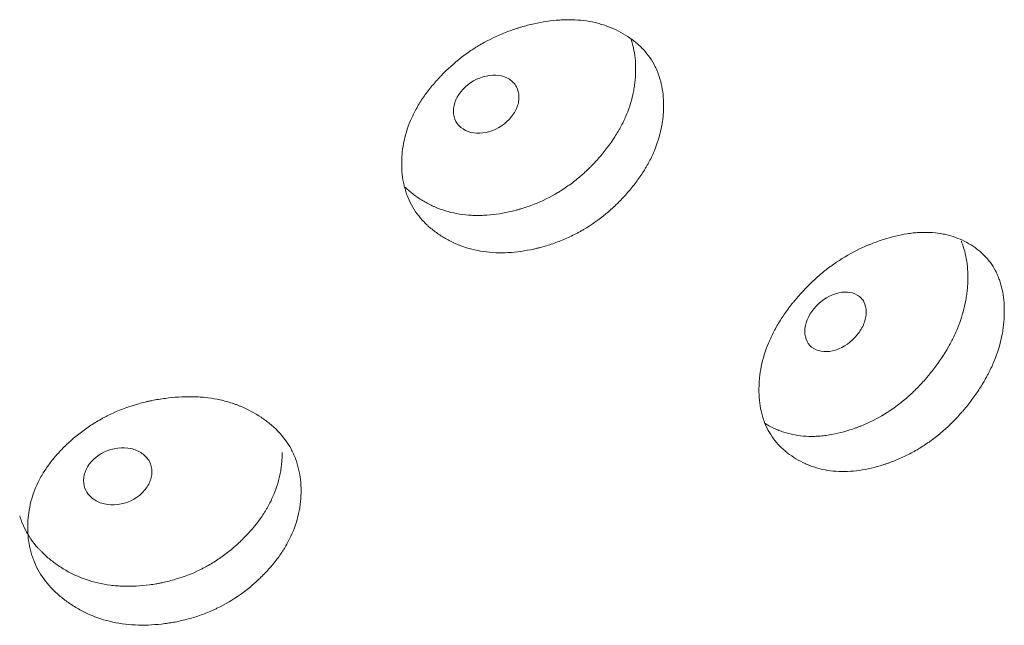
# Model space of a CAD drawing. Header units: millimetres. Extents: x 4 to 1188, y 1 to 840.
# Tile 175 of 203: x 1100.76 to 1104.84, y 297.23 to 299.74. Entities that reach past the tile are written whole.
import ezdxf

# ---------------------------------------------------------------- set-up
doc = ezdxf.new("R2010")
doc.units = ezdxf.units.MM
doc.layers.add('1', color=7, linetype='Continuous')

msp = doc.modelspace()

# ---------------------------------------------------------------- linework, layer by layer
at = {"layer": '1', "color": 154, "linetype": 'Continuous', "lineweight": 13}
for points, knots in [([(1103.4318, 299.381), (1103.4318, 299.3791), (1103.4318, 299.3771), (1103.4318, 299.3732), (1103.4316, 299.3674), (1103.4312, 299.3536), (1103.4297, 299.3339), (1103.4277, 299.3179), (1103.4259, 299.3059), (1103.4252, 299.3019), (1103.4238, 299.2938), (1103.423, 299.2898), (1103.4156, 299.2538), (1103.4056, 299.2219), (1103.3854, 299.1745), (1103.3778, 299.1587), (1103.3671, 299.1391), (1103.3649, 299.1351), (1103.3604, 299.1273), (1103.3536, 299.1157), (1103.3463, 299.1042), (1103.3313, 299.0815), (1103.3206, 299.0668), (1103.3037, 299.0451), (1103.2979, 299.0379), (1103.286, 299.0238), (1103.2799, 299.0168), (1103.2674, 299.0029), (1103.261, 298.996), (1103.2512, 298.9859), (1103.2479, 298.9825), (1103.2412, 298.9759), (1103.2378, 298.9726), (1103.2209, 298.9562), (1103.2069, 298.9437), (1103.1636, 298.9078), (1103.1328, 298.886), (1103.0959, 298.8643), (1103.0918, 298.862), (1103.0835, 298.8573), (1103.0711, 298.8505), (1103.0585, 298.8442), (1103.0333, 298.832), (1103.0162, 298.8247), (1102.9818, 298.8114), (1102.9645, 298.8054), (1102.9382, 298.7975), (1102.9293, 298.7951), (1102.9161, 298.7916), (1102.9116, 298.7905), (1102.9027, 298.7884), (1102.8983, 298.7874), (1102.8584, 298.7786), (1102.8232, 298.7735), (1102.771, 298.7706), (1102.7537, 298.7705), (1102.7193, 298.7719), (1102.7025, 298.7734), (1102.6533, 298.7805), (1102.6144, 298.7906), (1102.5779, 298.8055), (1102.5635, 298.8118), (1102.5564, 298.8152), (1102.5356, 298.8258), (1102.5222, 298.8335), (1102.4967, 298.85), (1102.4844, 298.8588), (1102.4669, 298.8729), (1102.4584, 298.8803), (1102.4503, 298.8879), (1102.4449, 298.8932), (1102.4422, 298.8958), (1102.4189, 298.9199), (1102.4016, 298.9434), (1102.3807, 298.9818), (1102.3731, 298.9984), (1102.3669, 299.0158), (1102.3645, 299.0229), (1102.3634, 299.0264), (1102.3602, 299.0372), (1102.3583, 299.0444), (1102.3499, 299.0808), (1102.3462, 299.1185), (1102.3473, 299.1573), (1102.3481, 299.173), (1102.3488, 299.1809), (1102.3513, 299.2045), (1102.3538, 299.2203), (1102.364, 299.2674), (1102.3744, 299.2988), (1102.3903, 299.334), (1102.3922, 299.3379), (1102.396, 299.3457), (1102.4018, 299.3573), (1102.408, 299.3688), (1102.4212, 299.3914), (1102.4307, 299.4062), (1102.4512, 299.4352), (1102.4622, 299.4495), (1102.4797, 299.4704), (1102.4857, 299.4774), (1102.4949, 299.4876), (1102.498, 299.4911), (1102.5043, 299.4978), (1102.5075, 299.5012), (1102.5365, 299.5313), (1102.564, 299.5563), (1102.6084, 299.5909), (1102.6238, 299.6019), (1102.6436, 299.6151), (1102.6476, 299.6177), (1102.6556, 299.6228), (1102.6597, 299.6253), (1102.6718, 299.6327), (1102.6799, 299.6374), (1102.721, 299.6603), (1102.7548, 299.6758), (1102.7982, 299.692), (1102.8113, 299.6966), (1102.8245, 299.7008), (1102.8334, 299.7036), (1102.8378, 299.705), (1102.86, 299.7114), (1102.8777, 299.716), (1102.9305, 299.7276), (1102.9656, 299.733), (1103.0048, 299.7356), (1103.0091, 299.7359), (1103.0178, 299.7362), (1103.0307, 299.7367), (1103.0604, 299.7367), (1103.1014, 299.7337), (1103.1408, 299.7268), (1103.1674, 299.7199), (1103.1786, 299.7164), (1103.186, 299.7141), (1103.1897, 299.7128), (1103.2226, 299.7013), (1103.2494, 299.6882), (1103.2867, 299.6651), (1103.2987, 299.6568), (1103.3129, 299.6455), (1103.3157, 299.6432), (1103.3213, 299.6386), (1103.3294, 299.6316), (1103.3371, 299.6242), (1103.3619, 299.5989), (1103.3788, 299.5764), (1103.3957, 299.5451), (1103.3989, 299.5387), (1103.4048, 299.5256), (1103.4075, 299.5189), (1103.415, 299.4986), (1103.4191, 299.4847), (1103.4288, 299.442), (1103.4318, 299.4121), (1103.4318, 299.381)], [0, 0, 0, 0, 0.001953, 0.001953, 0.003906, 0.007812, 0.015625, 0.023437, 0.023437, 0.027344, 0.027344, 0.03125, 0.03125, 0.0625, 0.0625, 0.078125, 0.078125, 0.082031, 0.082031, 0.085937, 0.09375, 0.09375, 0.109375, 0.109375, 0.117187, 0.117187, 0.125, 0.125, 0.132812, 0.132812, 0.136719, 0.136719, 0.140625, 0.140625, 0.15625, 0.15625, 0.1875, 0.1875, 0.191406, 0.191406, 0.195312, 0.203125, 0.203125, 0.21875, 0.21875, 0.234375, 0.234375, 0.242187, 0.242187, 0.246094, 0.246094, 0.25, 0.25, 0.28125, 0.28125, 0.296875, 0.296875, 0.3125, 0.3125, 0.34375, 0.351562, 0.351562, 0.359375, 0.359375, 0.375, 0.375, 0.390625, 0.390625, 0.398437, 0.402344, 0.402344, 0.40625, 0.40625, 0.4375, 0.4375, 0.453125, 0.457031, 0.457031, 0.460937, 0.460937, 0.46875, 0.46875, 0.5, 0.507812, 0.507812, 0.515625, 0.515625, 0.53125, 0.53125, 0.5625, 0.5625, 0.566406, 0.566406, 0.570312, 0.578125, 0.578125, 0.59375, 0.59375, 0.609375, 0.609375, 0.617187, 0.617187, 0.621094, 0.621094, 0.625, 0.625, 0.65625, 0.65625, 0.671875, 0.671875, 0.675781, 0.675781, 0.679687, 0.679687, 0.6875, 0.6875, 0.71875, 0.71875, 0.726562, 0.730469, 0.730469, 0.734375, 0.734375, 0.75, 0.75, 0.78125, 0.78125, 0.785156, 0.785156, 0.789062, 0.796875, 0.8125, 0.828125, 0.835937, 0.839844, 0.839844, 0.84375, 0.84375, 0.875, 0.875, 0.890625, 0.890625, 0.894531, 0.894531, 0.898437, 0.90625, 0.90625, 0.9375, 0.9375, 0.945312, 0.945312, 0.953125, 0.953125, 0.96875, 0.96875, 1, 1, 1, 1]), ([(1103.296, 299.66), (1103.3005, 299.6471), (1103.3042, 299.6338), (1103.3132, 299.5921), (1103.3161, 299.5626), (1103.3161, 299.5319)], [0, 0, 0, 0, 0.324781, 0.324781, 1, 1, 1, 1]), ([(1103.3161, 299.5319), (1103.3161, 299.53), (1103.3161, 299.528), (1103.3161, 299.5242), (1103.316, 299.5184), (1103.3155, 299.5048), (1103.3141, 299.4853), (1103.3122, 299.4696), (1103.3105, 299.4577), (1103.3099, 299.4538), (1103.3085, 299.4458), (1103.3078, 299.4419), (1103.3008, 299.4063), (1103.2913, 299.3748), (1103.2719, 299.3278), (1103.2646, 299.3122), (1103.2544, 299.2928), (1103.2523, 299.2889), (1103.248, 299.2812), (1103.2414, 299.2696), (1103.2344, 299.2582), (1103.2104, 299.2206), (1103.1884, 299.1919), (1103.1581, 299.1573), (1103.1519, 299.1505), (1103.1424, 299.1403), (1103.1392, 299.1369), (1103.1327, 299.1303), (1103.1294, 299.127), (1103.1129, 299.1107), (1103.0857, 299.0856), (1103.0492, 299.0569), (1103.0223, 299.0383), (1103.0105, 299.0306), (1103.0025, 299.0256), (1102.9985, 299.0232), (1102.9623, 299.0014), (1102.9292, 298.9852), (1102.8783, 298.9652), (1102.8569, 298.9578), (1102.8351, 298.9515), (1102.8264, 298.949), (1102.822, 298.9478), (1102.8088, 298.9444), (1102.8001, 298.9423), (1102.7564, 298.9327), (1102.7217, 298.9278), (1102.6787, 298.9257), (1102.6701, 298.9255), (1102.6572, 298.9255), (1102.653, 298.9256), (1102.6444, 298.9258), (1102.6233, 298.9266), (1102.6027, 298.9288), (1102.5546, 298.9364), (1102.5203, 298.9459), (1102.488, 298.9594), (1102.4808, 298.9625), (1102.4773, 298.9641), (1102.4667, 298.969), (1102.4598, 298.9724), (1102.4396, 298.9832), (1102.4267, 298.9911), (1102.402, 299.0078), (1102.3901, 299.0168), (1102.3732, 299.0311), (1102.3677, 299.0361), (1102.3618, 299.0417), (1102.3613, 299.0422), (1102.3607, 299.0428)], [0, 0, 0, 0, 0.004892, 0.004892, 0.009784, 0.019568, 0.039136, 0.058704, 0.058704, 0.068488, 0.068488, 0.078272, 0.078272, 0.156544, 0.156544, 0.195679, 0.195679, 0.205463, 0.205463, 0.215247, 0.234815, 0.234815, 0.313087, 0.313087, 0.332655, 0.332655, 0.342439, 0.342439, 0.352223, 0.352223, 0.391359, 0.430495, 0.450063, 0.459847, 0.459847, 0.469631, 0.469631, 0.547902, 0.547902, 0.587038, 0.596822, 0.596822, 0.606606, 0.606606, 0.626174, 0.626174, 0.704446, 0.704446, 0.724014, 0.724014, 0.733798, 0.733798, 0.743582, 0.782718, 0.782718, 0.860989, 0.870773, 0.870773, 0.880557, 0.880557, 0.900125, 0.900125, 0.939261, 0.939261, 0.978397, 0.978397, 0.997965, 0.997965, 1, 1, 1, 1]), ([(1102.5614, 299.3578), (1102.5614, 299.3417), (1102.5646, 299.3275), (1102.5778, 299.3029), (1102.5876, 299.2925), (1102.6144, 299.2752), (1102.6292, 299.2697), (1102.6612, 299.265), (1102.6784, 299.2658), (1102.7348, 299.2779), (1102.7667, 299.2962), (1102.8063, 299.3393), (1102.8162, 299.3541), (1102.8261, 299.3768), (1102.8286, 299.3845), (1102.8318, 299.4001), (1102.8327, 299.4079), (1102.8326, 299.4322), (1102.8293, 299.4464), (1102.8195, 299.4648), (1102.8154, 299.4705), (1102.8056, 299.4808), (1102.8, 299.4854), (1102.7799, 299.4981), (1102.7653, 299.5035), (1102.7333, 299.508), (1102.7163, 299.5071), (1102.6598, 299.4949), (1102.6275, 299.4765), (1102.5749, 299.4202), (1102.5616, 299.3898), (1102.5614, 299.3578)], [0, 0, 0, 0, 0.0625, 0.0625, 0.125, 0.125, 0.1875, 0.1875, 0.25, 0.25, 0.375, 0.375, 0.4375, 0.4375, 0.46875, 0.46875, 0.5, 0.5, 0.5625, 0.5625, 0.59375, 0.59375, 0.625, 0.625, 0.6875, 0.6875, 0.75, 0.75, 0.875, 0.875, 1, 1, 1, 1]), ([(1104.8431, 298.5291), (1104.8431, 298.5272), (1104.8431, 298.5252), (1104.8431, 298.5213), (1104.843, 298.5154), (1104.8425, 298.5017), (1104.8411, 298.4818), (1104.8393, 298.4657), (1104.8376, 298.4535), (1104.837, 298.4494), (1104.8357, 298.4413), (1104.8349, 298.4372), (1104.8281, 298.4006), (1104.8188, 298.3679), (1104.8, 298.3189), (1104.7929, 298.3026), (1104.783, 298.2821), (1104.781, 298.278), (1104.7768, 298.2698), (1104.7704, 298.2576), (1104.7637, 298.2456), (1104.7497, 298.2218), (1104.7398, 298.2062), (1104.724, 298.1832), (1104.7186, 298.1755), (1104.7075, 298.1605), (1104.7018, 298.153), (1104.6902, 298.1382), (1104.6843, 298.1308), (1104.6751, 298.1199), (1104.672, 298.1162), (1104.6658, 298.1091), (1104.6627, 298.1055), (1104.6469, 298.0879), (1104.6339, 298.0742), (1104.5935, 298.0349), (1104.5648, 298.0108), (1104.5303, 297.9862), (1104.5265, 297.9835), (1104.5187, 297.9782), (1104.5071, 297.9704), (1104.4954, 297.9631), (1104.4718, 297.949), (1104.4559, 297.9403), (1104.4237, 297.9243), (1104.4075, 297.917), (1104.3828, 297.9071), (1104.3746, 297.9039), (1104.3621, 297.8994), (1104.358, 297.898), (1104.3497, 297.8951), (1104.3455, 297.8938), (1104.3081, 297.8818), (1104.2751, 297.874), (1104.2261, 297.8671), (1104.2099, 297.8655), (1104.1776, 297.8642), (1104.1618, 297.8645), (1104.1156, 297.8677), (1104.079, 297.8747), (1104.0446, 297.8868), (1104.0311, 297.892), (1104.0244, 297.8948), (1104.0047, 297.9037), (1103.9922, 297.9104), (1103.9681, 297.9249), (1103.9565, 297.9327), (1103.94, 297.9455), (1103.932, 297.9522), (1103.9243, 297.9592), (1103.9192, 297.964), (1103.9167, 297.9664), (1103.8947, 297.9887), (1103.8783, 298.0108), (1103.8587, 298.0475), (1103.8515, 298.0636), (1103.8456, 298.0805), (1103.8434, 298.0874), (1103.8423, 298.0908), (1103.8393, 298.1013), (1103.8375, 298.1084), (1103.8296, 298.1442), (1103.8261, 298.1815), (1103.8271, 298.2205), (1103.8279, 298.2362), (1103.8285, 298.2442), (1103.8309, 298.268), (1103.8333, 298.2839), (1103.8429, 298.3319), (1103.8527, 298.3641), (1103.8678, 298.4006), (1103.8695, 298.4046), (1103.8731, 298.4127), (1103.8785, 298.4248), (1103.8845, 298.4367), (1103.8968, 298.4604), (1103.9058, 298.4759), (1103.9252, 298.5066), (1103.9355, 298.5217), (1103.952, 298.544), (1103.9577, 298.5514), (1103.9664, 298.5624), (1103.9693, 298.5661), (1103.9753, 298.5733), (1103.9783, 298.577), (1104.0056, 298.6093), (1104.0315, 298.6364), (1104.0733, 298.6746), (1104.0878, 298.6868), (1104.1064, 298.7015), (1104.1102, 298.7045), (1104.1177, 298.7102), (1104.1215, 298.713), (1104.1329, 298.7213), (1104.1406, 298.7267), (1104.1791, 298.7528), (1104.2109, 298.7709), (1104.2517, 298.7905), (1104.264, 298.7962), (1104.2764, 298.8015), (1104.2847, 298.8049), (1104.2888, 298.8066), (1104.3096, 298.8148), (1104.3262, 298.8207), (1104.3757, 298.8366), (1104.4085, 298.8446), (1104.4452, 298.8503), (1104.4492, 298.8509), (1104.4573, 298.852), (1104.4694, 298.8534), (1104.4971, 298.8557), (1104.5355, 298.856), (1104.5722, 298.8522), (1104.597, 298.8473), (1104.6075, 298.8448), (1104.6144, 298.843), (1104.6179, 298.842), (1104.6485, 298.833), (1104.6735, 298.822), (1104.7082, 298.8018), (1104.7194, 298.7944), (1104.7326, 298.7843), (1104.7352, 298.7823), (1104.7404, 298.7781), (1104.7479, 298.7717), (1104.7551, 298.7649), (1104.7782, 298.7415), (1104.7938, 298.7204), (1104.8096, 298.6904), (1104.8125, 298.6842), (1104.818, 298.6715), (1104.8206, 298.6651), (1104.8275, 298.6454), (1104.8313, 298.6318), (1104.8403, 298.5898), (1104.8431, 298.5602), (1104.8431, 298.5291)], [0, 0, 0, 0, 0.001953, 0.001953, 0.003906, 0.007812, 0.015625, 0.023437, 0.023437, 0.027344, 0.027344, 0.03125, 0.03125, 0.0625, 0.0625, 0.078125, 0.078125, 0.082031, 0.082031, 0.085938, 0.09375, 0.09375, 0.109375, 0.109375, 0.117188, 0.117188, 0.125, 0.125, 0.132813, 0.132813, 0.136719, 0.136719, 0.140625, 0.140625, 0.15625, 0.15625, 0.1875, 0.1875, 0.191406, 0.191406, 0.195313, 0.203125, 0.203125, 0.21875, 0.21875, 0.234375, 0.234375, 0.242188, 0.242188, 0.246094, 0.246094, 0.25, 0.25, 0.28125, 0.28125, 0.296875, 0.296875, 0.3125, 0.3125, 0.34375, 0.351562, 0.351562, 0.359375, 0.359375, 0.375, 0.375, 0.390625, 0.390625, 0.398437, 0.402344, 0.402344, 0.40625, 0.40625, 0.4375, 0.4375, 0.453125, 0.457031, 0.457031, 0.460938, 0.460938, 0.46875, 0.46875, 0.5, 0.507813, 0.507813, 0.515625, 0.515625, 0.53125, 0.53125, 0.5625, 0.5625, 0.566406, 0.566406, 0.570313, 0.578125, 0.578125, 0.59375, 0.59375, 0.609375, 0.609375, 0.617188, 0.617188, 0.621094, 0.621094, 0.625, 0.625, 0.65625, 0.65625, 0.671875, 0.671875, 0.675781, 0.675781, 0.679688, 0.679688, 0.6875, 0.6875, 0.71875, 0.71875, 0.726563, 0.730469, 0.730469, 0.734375, 0.734375, 0.75, 0.75, 0.78125, 0.78125, 0.785156, 0.785156, 0.789063, 0.796875, 0.8125, 0.828125, 0.835938, 0.839844, 0.839844, 0.84375, 0.84375, 0.875, 0.875, 0.890625, 0.890625, 0.894531, 0.894531, 0.898438, 0.90625, 0.90625, 0.9375, 0.9375, 0.945313, 0.945313, 0.953125, 0.953125, 0.96875, 0.96875, 1, 1, 1, 1]), ([(1104.6647, 298.8189), (1104.6651, 298.8181), (1104.6654, 298.8173), (1104.6683, 298.8102), (1104.6708, 298.8038), (1104.6774, 298.7842), (1104.681, 298.7707), (1104.6895, 298.7291), (1104.6921, 298.6999), (1104.6922, 298.6692)], [0, 0, 0, 0, 0.017682, 0.017682, 0.158013, 0.158013, 0.438675, 0.438675, 1, 1, 1, 1]), ([(1104.6922, 298.6692), (1104.6922, 298.6673), (1104.6922, 298.6653), (1104.6921, 298.6615), (1104.692, 298.6557), (1104.6916, 298.6421), (1104.6903, 298.6225), (1104.6885, 298.6066), (1104.6869, 298.5946), (1104.6863, 298.5906), (1104.6851, 298.5825), (1104.6844, 298.5785), (1104.6779, 298.5424), (1104.669, 298.5102), (1104.6511, 298.4617), (1104.6443, 298.4455), (1104.6348, 298.4253), (1104.6329, 298.4212), (1104.6289, 298.4131), (1104.6227, 298.4011), (1104.6163, 298.3891), (1104.5939, 298.3497), (1104.5734, 298.3192), (1104.5452, 298.2823), (1104.5395, 298.275), (1104.5306, 298.2641), (1104.5276, 298.2604), (1104.5215, 298.2533), (1104.5185, 298.2497), (1104.5031, 298.2321), (1104.4777, 298.2049), (1104.4437, 298.1733), (1104.4186, 298.1526), (1104.4076, 298.1441), (1104.4002, 298.1384), (1104.3964, 298.1357), (1104.3626, 298.111), (1104.3317, 298.0923), (1104.2841, 298.0683), (1104.264, 298.0592), (1104.2436, 298.0512), (1104.2355, 298.048), (1104.2314, 298.0465), (1104.2191, 298.0421), (1104.2109, 298.0393), (1104.1699, 298.0262), (1104.1374, 298.0186), (1104.097, 298.0132), (1104.089, 298.0123), (1104.0769, 298.0113), (1104.0729, 298.011), (1104.0649, 298.0106), (1104.045, 298.0097), (1104.0257, 298.0103), (1103.9805, 298.0142), (1103.9482, 298.021), (1103.9177, 298.0319), (1103.911, 298.0344), (1103.9077, 298.0358), (1103.8977, 298.0398), (1103.8913, 298.0427), (1103.8735, 298.0513), (1103.8625, 298.0574), (1103.852, 298.064)], [0, 0, 0, 0, 0.00523, 0.00523, 0.010461, 0.020921, 0.041843, 0.062764, 0.062764, 0.073225, 0.073225, 0.083686, 0.083686, 0.167371, 0.167371, 0.209214, 0.209214, 0.219674, 0.219674, 0.230135, 0.251057, 0.251057, 0.334742, 0.334742, 0.355663, 0.355663, 0.366124, 0.366124, 0.376585, 0.376585, 0.418428, 0.46027, 0.481192, 0.491652, 0.491652, 0.502113, 0.502113, 0.585799, 0.585799, 0.627641, 0.638102, 0.638102, 0.648563, 0.648563, 0.669484, 0.669484, 0.75317, 0.75317, 0.774091, 0.774091, 0.784552, 0.784552, 0.795012, 0.836855, 0.836855, 0.920541, 0.931001, 0.931001, 0.941462, 0.941462, 0.962383, 0.962383, 1, 1, 1, 1]), ([(1104.0168, 298.4452), (1104.0168, 298.4291), (1104.0198, 298.4152), (1104.0322, 298.3916), (1104.0414, 298.382), (1104.0666, 298.3668), (1104.0804, 298.3625), (1104.1105, 298.3604), (1104.1265, 298.3625), (1104.1794, 298.3792), (1104.2092, 298.4), (1104.2463, 298.4463), (1104.2556, 298.4618), (1104.2648, 298.4854), (1104.2671, 298.4933), (1104.2702, 298.5092), (1104.2709, 298.517), (1104.2708, 298.5413), (1104.2678, 298.5553), (1104.2586, 298.5729), (1104.2548, 298.5782), (1104.2456, 298.5877), (1104.2403, 298.5918), (1104.2216, 298.603), (1104.2079, 298.6072), (1104.178, 298.6091), (1104.162, 298.6069), (1104.1091, 298.5901), (1104.0789, 298.5692), (1104.0295, 298.5087), (1104.017, 298.4772), (1104.0168, 298.4452)], [0, 0, 0, 0, 0.0625, 0.0625, 0.125, 0.125, 0.1875, 0.1875, 0.25, 0.25, 0.375, 0.375, 0.4375, 0.4375, 0.46875, 0.46875, 0.5, 0.5, 0.5625, 0.5625, 0.59375, 0.59375, 0.625, 0.625, 0.6875, 0.6875, 0.75, 0.75, 0.875, 0.875, 1, 1, 1, 1]), ([(1101.9302, 297.7846), (1101.9302, 297.7826), (1101.9302, 297.7807), (1101.9301, 297.7768), (1101.93, 297.7709), (1101.9295, 297.7572), (1101.928, 297.7376), (1101.9259, 297.7218), (1101.924, 297.7099), (1101.9233, 297.706), (1101.9218, 297.6981), (1101.9209, 297.6941), (1101.9132, 297.6587), (1101.9027, 297.6276), (1101.8814, 297.5819), (1101.8734, 297.5667), (1101.8622, 297.548), (1101.8599, 297.5442), (1101.8552, 297.5368), (1101.848, 297.5257), (1101.8403, 297.5148), (1101.8246, 297.4934), (1101.8134, 297.4795), (1101.7956, 297.4592), (1101.7895, 297.4526), (1101.777, 297.4394), (1101.7706, 297.4329), (1101.7575, 297.4201), (1101.7507, 297.4138), (1101.7404, 297.4044), (1101.737, 297.4013), (1101.73, 297.3952), (1101.7265, 297.3922), (1101.7087, 297.3773), (1101.694, 297.3659), (1101.6486, 297.3336), (1101.6164, 297.3144), (1101.5777, 297.2957), (1101.5734, 297.2937), (1101.5648, 297.2897), (1101.5517, 297.284), (1101.5386, 297.2787), (1101.5122, 297.2686), (1101.4944, 297.2626), (1101.4585, 297.2522), (1101.4403, 297.2477), (1101.4128, 297.242), (1101.4036, 297.2402), (1101.3897, 297.2379), (1101.3851, 297.2372), (1101.3758, 297.2358), (1101.3712, 297.2351), (1101.3296, 297.2296), (1101.2929, 297.2274), (1101.2385, 297.2289), (1101.2204, 297.2301), (1101.1846, 297.2344), (1101.1671, 297.2373), (1101.116, 297.2485), (1101.0755, 297.2618), (1101.0376, 297.2797), (1101.0226, 297.2872), (1101.0152, 297.2912), (1100.9936, 297.3034), (1100.9798, 297.3122), (1100.9532, 297.3308), (1100.9405, 297.3407), (1100.9224, 297.3563), (1100.9135, 297.3643), (1100.9051, 297.3726), (1100.8995, 297.3783), (1100.8968, 297.3812), (1100.8726, 297.4072), (1100.8546, 297.4321), (1100.833, 297.4722), (1100.8251, 297.4894), (1100.8187, 297.5074), (1100.8162, 297.5146), (1100.815, 297.5182), (1100.8117, 297.5293), (1100.8097, 297.5366), (1100.8011, 297.5738), (1100.7972, 297.6117), (1100.7983, 297.6505), (1100.7992, 297.6661), (1100.7999, 297.6739), (1100.8025, 297.6974), (1100.8051, 297.7129), (1100.8157, 297.7592), (1100.8264, 297.7897), (1100.843, 297.8236), (1100.8449, 297.8274), (1100.8488, 297.8349), (1100.8548, 297.846), (1100.8613, 297.8569), (1100.8749, 297.8785), (1100.8848, 297.8925), (1100.906, 297.9199), (1100.9174, 297.9332), (1100.9356, 297.9527), (1100.9418, 297.9591), (1100.9514, 297.9687), (1100.9546, 297.9718), (1100.9612, 297.9781), (1100.9645, 297.9812), (1100.9945, 298.0088), (1101.0231, 298.0316), (1101.0693, 298.0625), (1101.0852, 298.0723), (1101.1059, 298.0839), (1101.11, 298.0861), (1101.1184, 298.0906), (1101.1226, 298.0927), (1101.1352, 298.0991), (1101.1436, 298.1032), (1101.1863, 298.1226), (1101.2216, 298.1354), (1101.2668, 298.148), (1101.2805, 298.1515), (1101.2943, 298.1547), (1101.3035, 298.1567), (1101.3081, 298.1577), (1101.3312, 298.1623), (1101.3497, 298.1654), (1101.4048, 298.1727), (1101.4415, 298.1752), (1101.4824, 298.1745), (1101.487, 298.1744), (1101.496, 298.1741), (1101.5095, 298.1735), (1101.5406, 298.171), (1101.5835, 298.1646), (1101.6247, 298.1545), (1101.6526, 298.1453), (1101.6643, 298.141), (1101.6721, 298.138), (1101.676, 298.1364), (1101.7104, 298.1222), (1101.7386, 298.1069), (1101.7778, 298.0806), (1101.7903, 298.0713), (1101.8053, 298.0589), (1101.8082, 298.0564), (1101.814, 298.0513), (1101.8226, 298.0436), (1101.8307, 298.0356), (1101.8567, 298.0083), (1101.8744, 297.9844), (1101.8922, 297.9517), (1101.8956, 297.945), (1101.9018, 297.9314), (1101.9047, 297.9245), (1101.9126, 297.9035), (1101.9168, 297.8893), (1101.927, 297.8458), (1101.9302, 297.8157), (1101.9302, 297.7846)], [0, 0, 0, 0, 0.001953, 0.001953, 0.003906, 0.007812, 0.015625, 0.023437, 0.023437, 0.027344, 0.027344, 0.03125, 0.03125, 0.0625, 0.0625, 0.078125, 0.078125, 0.082031, 0.082031, 0.085937, 0.09375, 0.09375, 0.109375, 0.109375, 0.117187, 0.117187, 0.125, 0.125, 0.132812, 0.132812, 0.136719, 0.136719, 0.140625, 0.140625, 0.15625, 0.15625, 0.1875, 0.1875, 0.191406, 0.191406, 0.195312, 0.203125, 0.203125, 0.21875, 0.21875, 0.234375, 0.234375, 0.242187, 0.242187, 0.246094, 0.246094, 0.25, 0.25, 0.28125, 0.28125, 0.296875, 0.296875, 0.3125, 0.3125, 0.34375, 0.351562, 0.351562, 0.359375, 0.359375, 0.375, 0.375, 0.390625, 0.390625, 0.398437, 0.402344, 0.402344, 0.40625, 0.40625, 0.4375, 0.4375, 0.453125, 0.457031, 0.457031, 0.460937, 0.460937, 0.46875, 0.46875, 0.5, 0.507812, 0.507812, 0.515625, 0.515625, 0.53125, 0.53125, 0.5625, 0.5625, 0.566406, 0.566406, 0.570312, 0.578125, 0.578125, 0.59375, 0.59375, 0.609375, 0.609375, 0.617187, 0.617187, 0.621094, 0.621094, 0.625, 0.625, 0.65625, 0.65625, 0.671875, 0.671875, 0.675781, 0.675781, 0.679687, 0.679687, 0.6875, 0.6875, 0.71875, 0.71875, 0.726562, 0.730469, 0.730469, 0.734375, 0.734375, 0.75, 0.75, 0.78125, 0.78125, 0.785156, 0.785156, 0.789062, 0.796875, 0.8125, 0.828125, 0.835937, 0.839844, 0.839844, 0.84375, 0.84375, 0.875, 0.875, 0.890625, 0.890625, 0.894531, 0.894531, 0.898437, 0.90625, 0.90625, 0.9375, 0.9375, 0.945312, 0.945312, 0.953125, 0.953125, 0.96875, 0.96875, 1, 1, 1, 1]), ([(1101.0295, 297.8276), (1101.0294, 297.8116), (1101.0328, 297.7972), (1101.0465, 297.7714), (1101.0567, 297.7602), (1101.0847, 297.7406), (1101.1, 297.7338), (1101.1334, 297.7264), (1101.1513, 297.7258), (1101.2101, 297.7332), (1101.2434, 297.7488), (1101.2848, 297.7885), (1101.2952, 297.8024), (1101.3055, 297.8244), (1101.3081, 297.8319), (1101.3115, 297.8472), (1101.3123, 297.8549), (1101.3123, 297.8792), (1101.3088, 297.8937), (1101.2985, 297.9129), (1101.2943, 297.9189), (1101.284, 297.9301), (1101.2782, 297.9351), (1101.2573, 297.9496), (1101.242, 297.9562), (1101.2086, 297.9634), (1101.1908, 297.9639), (1101.1319, 297.9565), (1101.0983, 297.9408), (1101.0434, 297.889), (1101.0296, 297.8597), (1101.0295, 297.8276)], [0, 0, 0, 0, 0.0625, 0.0625, 0.125, 0.125, 0.1875, 0.1875, 0.25, 0.25, 0.375, 0.375, 0.4375, 0.4375, 0.46875, 0.46875, 0.5, 0.5, 0.5625, 0.5625, 0.59375, 0.59375, 0.625, 0.625, 0.6875, 0.6875, 0.75, 0.75, 0.875, 0.875, 1, 1, 1, 1]), ([(1101.8521, 297.9433), (1101.8521, 297.9413), (1101.8521, 297.9394), (1101.852, 297.9356), (1101.8519, 297.9298), (1101.8514, 297.9163), (1101.85, 297.8969), (1101.848, 297.8813), (1101.8462, 297.8696), (1101.8455, 297.8657), (1101.8441, 297.8579), (1101.8433, 297.854), (1101.8359, 297.8189), (1101.8259, 297.7882), (1101.8056, 297.7429), (1101.7979, 297.7279), (1101.7872, 297.7093), (1101.785, 297.7056), (1101.7804, 297.6982), (1101.7735, 297.6872), (1101.7662, 297.6764), (1101.7409, 297.6408), (1101.7178, 297.6139), (1101.6861, 297.5818), (1101.6795, 297.5755), (1101.6695, 297.5661), (1101.6662, 297.563), (1101.6594, 297.5569), (1101.6559, 297.5539), (1101.6387, 297.5389), (1101.6101, 297.5161), (1101.5718, 297.4904), (1101.5437, 297.474), (1101.5313, 297.4674), (1101.523, 297.463), (1101.5188, 297.4609), (1101.4809, 297.4421), (1101.4462, 297.4286), (1101.3931, 297.4129), (1101.3706, 297.4072), (1101.3479, 297.4027), (1101.3388, 297.401), (1101.3342, 297.4001), (1101.3205, 297.3978), (1101.3114, 297.3964), (1101.2658, 297.3904), (1101.2296, 297.3884), (1101.1847, 297.3899), (1101.1758, 297.3904), (1101.1624, 297.3914), (1101.1579, 297.3918), (1101.1491, 297.3928), (1101.127, 297.3953), (1101.1056, 297.3992), (1101.0556, 297.4108), (1101.0199, 297.4231), (1100.9863, 297.4393), (1100.9789, 297.443), (1100.9752, 297.4448), (1100.9642, 297.4506), (1100.9571, 297.4546), (1100.9361, 297.4671), (1100.9227, 297.476), (1100.897, 297.4948), (1100.8847, 297.5047), (1100.8672, 297.5205), (1100.8615, 297.5259), (1100.8532, 297.5342), (1100.8504, 297.537), (1100.8451, 297.5427), (1100.8424, 297.5455), (1100.8193, 297.5716), (1100.8021, 297.5964), (1100.7815, 297.6363), (1100.7739, 297.6534), (1100.7678, 297.6713), (1100.766, 297.6768), (1100.7654, 297.6787), (1100.7648, 297.6807)], [0, 0, 0, 0, 0.004254, 0.004254, 0.008508, 0.017016, 0.034032, 0.051048, 0.051048, 0.059556, 0.059556, 0.068064, 0.068064, 0.136129, 0.136129, 0.170161, 0.170161, 0.178669, 0.178669, 0.187177, 0.204193, 0.204193, 0.272257, 0.272257, 0.289273, 0.289273, 0.297781, 0.297781, 0.306289, 0.306289, 0.340321, 0.374353, 0.391369, 0.399877, 0.399877, 0.408386, 0.408386, 0.47645, 0.47645, 0.510482, 0.51899, 0.51899, 0.527498, 0.527498, 0.544514, 0.544514, 0.612578, 0.612578, 0.629594, 0.629594, 0.638102, 0.638102, 0.64661, 0.680643, 0.680643, 0.748707, 0.757215, 0.757215, 0.765723, 0.765723, 0.782739, 0.782739, 0.816771, 0.816771, 0.850803, 0.850803, 0.867819, 0.867819, 0.876327, 0.876327, 0.884835, 0.884835, 0.9529, 0.9529, 0.986932, 0.99544, 0.99544, 1, 1, 1, 1])]:
    msp.add_open_spline(points, degree=3, knots=knots, dxfattribs=at)

doc.saveas('drawing.dxf')
